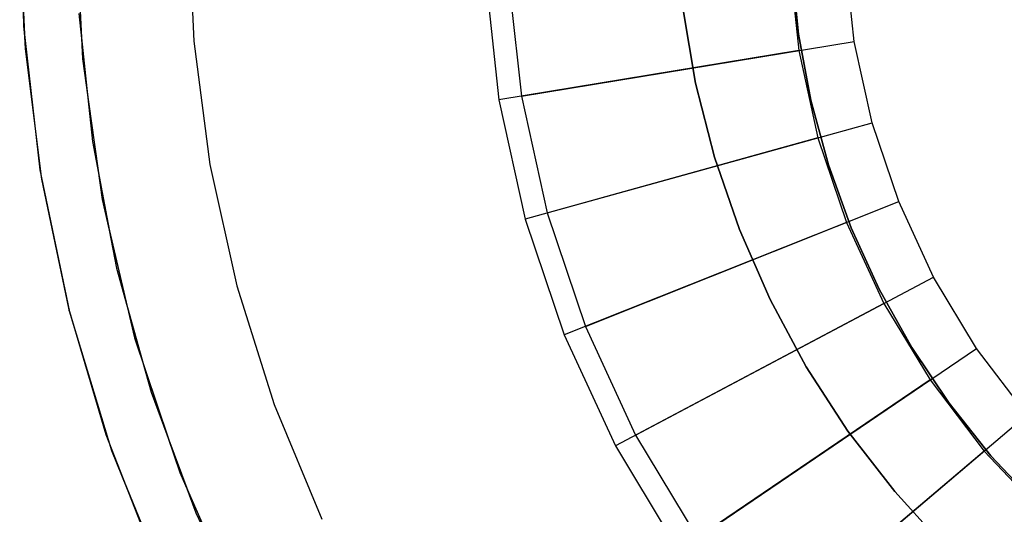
# Model space of a CAD drawing. Extents: x 0.02 to 3.36, y -1.67 to 1.67.
# Tile 4 of 26: x 0.02 to 1.05, y -0.63 to -0.11. Entities that reach past the tile are written whole.
import ezdxf

# ---------------------------------------------------------------- set-up
doc = ezdxf.new("R2010")
doc.units = 0
doc.header["$MEASUREMENT"] = 0
doc.layers.get('0').update_dxf_attribs({"color": 13, "linetype": 'CONTINUOUS'})

# ---------------------------------------------------------------- blocks, each defined once
blk = doc.blocks.new('CEARA_PM_STL')
at = {"color": 0}
for p, q in [((0.0172, 0.0381, 0.0339), (0.0206, -0.1142, 0.0339)), ((0.0172, 0.0381, 0.0339), (0.0206, -0.1142, 0.0339)), ((0.0167, 0, 3.4216), (0.0224, -0.1382, 3.4216)), ((0.0167, 0, 3.4216), (0.0224, -0.1382, 3.4216)), ((0.1939, 0, 3.3822), (0.1996, -0.1304, 3.3822)), ((0.1939, 0, 2.9885), (0.1996, -0.1304, 2.9885)), ((0.1939, 0, 3.3822), (0.1996, -0.1304, 3.3822)), ((0.1939, 0, 2.9885), (0.1996, -0.1304, 2.9885)), ((0.0758, 0, 0.0929), (0.0827, -0.1489, 0.0929)), ((0.0758, 0, 0.0929), (0.0827, -0.1489, 0.0929)), ((0.0777, -0.042, 3.3822), (0.0817, -0.1268, 3.3822)), ((0.0777, -0.042, 3.3822), (0.0817, -0.1268, 3.3822)), ((0.8251, -0.0469, 0.4607), (0.8352, -0.1401, 0.4607)), ((0.8251, -0.0469, 0.4607), (0.8352, -0.1401, 0.4607)), ((0.8935, -0.1306, 0.4607), (0.8841, -0.0437, 0.4607)), ((0.8935, -0.1306, 0.4607), (0.8841, -0.0437, 0.4607)), ((0.8349, -0.1229, 0.5022), (0.8278, -0.0528, 0.5022)), ((0.8278, -0.0528, 0.4628), (0.8349, -0.1229, 0.4628)), ((0.8349, -0.1229, 0.5022), (0.8278, -0.0528, 0.5022)), ((0.8278, -0.0528, 0.4628), (0.8349, -0.1229, 0.4628)), ((0.0196, -0.07, 3.3822), (0.0206, -0.1142, 3.3822)), ((0.0196, -0.07, 3.3822), (0.0206, -0.1142, 3.3822)), ((0.0196, -0.07, 3.3822), (0.0206, -0.1142, 3.3822)), ((0.5063, -0.0642, 0.0929), (0.5202, -0.1918, 0.0929)), ((0.5063, -0.0642, 0.0929), (0.5202, -0.1918, 0.0929)), ((0.5302, -0.0629, 0.0339), (0.5438, -0.1879, 0.0339)), ((0.5302, -0.0629, 0.0339), (0.5438, -0.1879, 0.0339)), ((0.079, -0.1014, 2.9885), (0.0931, -0.2358, 2.9885)), ((0.079, -0.1014, 3.3822), (0.0817, -0.1268, 3.3822)), ((0.079, -0.1014, 2.9885), (0.0931, -0.2358, 2.9885)), ((0.7133, -0.0953, 0.8029), (0.7268, -0.1744, 0.8029)), ((0.7268, -0.1744, 0.8422), (0.7133, -0.0953, 0.8422)), ((0.7133, -0.0953, 0.8029), (0.7268, -0.1744, 0.8029)), ((0.7268, -0.1744, 0.8422), (0.7133, -0.0953, 0.8422)), ((0.0206, -0.1142, 3.3822), (0.0219, -0.1255, 3.3822)), ((0.0206, -0.1142, 3.3822), (0.0219, -0.1255, 3.3822)), ((0.0206, -0.1142, 3.3822), (0.0219, -0.1255, 3.3822)), ((0.0206, -0.1142, 3.3822), (0.0206, -0.1142, 0.0339)), ((0.0206, -0.1142, 0.0339), (0.0379, -0.2655, 0.0339)), ((0.0206, -0.1142, 0.0339), (0.0379, -0.2655, 0.0339)), ((0.0206, -0.1142, 3.3822), (0.0206, -0.1142, 0.0339)), ((0.8478, -0.1922, 0.5022), (0.8349, -0.1229, 0.5022)), ((0.8349, -0.1229, 0.5022), (0.8349, -0.1229, 0.4628)), ((0.8349, -0.1229, 0.4628), (0.8478, -0.1922, 0.4628)), ((0.8349, -0.1229, 0.5022), (0.8349, -0.1229, 0.4628)), ((0.8478, -0.1922, 0.5022), (0.8349, -0.1229, 0.5022)), ((0.8349, -0.1229, 0.4628), (0.8478, -0.1922, 0.4628)), ((0.0219, -0.1255, 3.3822), (0.0224, -0.1382, 3.3822)), ((0.0219, -0.1255, 3.3822), (0.0224, -0.1382, 3.3822)), ((0.0219, -0.1255, 3.3822), (0.0224, -0.1382, 3.3822)), ((0.0817, -0.1268, 3.3822), (0.0827, -0.1489, 3.3822)), ((0.0817, -0.1268, 3.3822), (0.0827, -0.1489, 3.3822)), ((0.0817, -0.1268, 3.3822), (0.0879, -0.1868, 3.3822)), ((0.1996, -0.1304, 3.3822), (0.2166, -0.2598, 3.3822)), ((0.1996, -0.1304, 2.9885), (0.2166, -0.2598, 2.9885)), ((0.1996, -0.1304, 3.3822), (0.1996, -0.1304, 2.9885)), ((0.1996, -0.1304, 3.3822), (0.2166, -0.2598, 3.3822)), ((0.1996, -0.1304, 2.9885), (0.2166, -0.2598, 2.9885)), ((0.1996, -0.1304, 3.3822), (0.1996, -0.1304, 2.9885)), ((0.5438, -0.1879, 0.0339), (0.8935, -0.1306, 0.4607)), ((0.5438, -0.1879, 0.0339), (0.8935, -0.1306, 0.4607)), ((0.9123, -0.2159, 0.4607), (0.8935, -0.1306, 0.4607)), ((0.9123, -0.2159, 0.4607), (0.8935, -0.1306, 0.4607)), ((0.0224, -0.1382, 3.3822), (0.0336, -0.228, 3.3822)), ((0.0224, -0.1382, 3.4216), (0.0396, -0.2754, 3.4216)), ((0.0224, -0.1382, 3.3822), (0.0224, -0.1382, 3.4216)), ((0.0224, -0.1382, 3.3822), (0.0336, -0.228, 3.3822)), ((0.0224, -0.1382, 3.4216), (0.0396, -0.2754, 3.4216)), ((0.0224, -0.1382, 3.3822), (0.0224, -0.1382, 3.4216)), ((0.0224, -0.1382, 3.3822), (0.0336, -0.228, 3.3822)), ((0.8352, -0.1401, 0.4607), (0.5202, -0.1918, 0.0929)), ((0.8352, -0.1401, 0.4607), (0.5202, -0.1918, 0.0929)), ((0.8352, -0.1401, 0.4607), (0.8554, -0.2317, 0.4607)), ((0.8352, -0.1401, 0.4607), (0.8554, -0.2317, 0.4607)), ((0.0827, -0.1489, 0.0929), (0.1033, -0.2966, 0.0929)), ((0.0827, -0.1489, 0.0929), (0.0827, -0.1489, 3.3822)), ((0.0827, -0.1489, 3.3822), (0.0879, -0.1868, 3.3822)), ((0.0827, -0.1489, 0.0929), (0.0827, -0.1489, 3.3822)), ((0.0827, -0.1489, 3.3822), (0.0879, -0.1868, 3.3822)), ((0.0827, -0.1489, 0.0929), (0.1033, -0.2966, 0.0929)), ((0.7268, -0.1744, 0.8029), (0.7268, -0.1744, 0.8422)), ((0.7268, -0.1744, 0.8029), (0.7466, -0.2522, 0.8029)), ((0.7466, -0.2522, 0.8422), (0.7268, -0.1744, 0.8422)), ((0.7268, -0.1744, 0.8029), (0.7268, -0.1744, 0.8422)), ((0.7268, -0.1744, 0.8029), (0.7466, -0.2522, 0.8029)), ((0.7466, -0.2522, 0.8422), (0.7268, -0.1744, 0.8422)), ((0.0879, -0.1868, 3.3822), (0.0994, -0.2687, 3.3822)), ((0.0879, -0.1868, 3.3822), (0.0994, -0.2687, 3.3822)), ((0.0879, -0.1868, 3.3822), (0.0931, -0.2358, 3.3822)), ((0.5202, -0.1918, 0.0929), (0.5478, -0.3171, 0.0929)), ((0.5202, -0.1918, 0.0929), (0.5478, -0.3171, 0.0929)), ((0.5438, -0.1879, 0.0339), (0.5709, -0.3107, 0.0339)), ((0.5438, -0.1879, 0.0339), (0.5709, -0.3107, 0.0339)), ((0.8663, -0.2602, 0.5022), (0.8478, -0.1922, 0.5022)), ((0.8478, -0.1922, 0.5022), (0.8478, -0.1922, 0.4628)), ((0.8478, -0.1922, 0.4628), (0.8663, -0.2602, 0.4628)), ((0.8478, -0.1922, 0.5022), (0.8478, -0.1922, 0.4628)), ((0.8663, -0.2602, 0.5022), (0.8478, -0.1922, 0.5022)), ((0.8478, -0.1922, 0.4628), (0.8663, -0.2602, 0.4628)), ((0.5709, -0.3107, 0.0339), (0.9123, -0.2159, 0.4607)), ((0.5709, -0.3107, 0.0339), (0.9123, -0.2159, 0.4607)), ((0.9402, -0.2987, 0.4607), (0.9123, -0.2159, 0.4607)), ((0.9402, -0.2987, 0.4607), (0.9123, -0.2159, 0.4607)), ((0.0336, -0.228, 3.3822), (0.0379, -0.2655, 3.3822)), ((0.0336, -0.228, 3.3822), (0.0379, -0.2655, 3.3822)), ((0.0336, -0.228, 3.3822), (0.0379, -0.2655, 3.3822)), ((0.0931, -0.2358, 2.9885), (0.1184, -0.3686, 2.9885)), ((0.0931, -0.2358, 3.3822), (0.0994, -0.2687, 3.3822)), ((0.0931, -0.2358, 2.9885), (0.0931, -0.2358, 3.3822)), ((0.0931, -0.2358, 2.9885), (0.0931, -0.2358, 3.3822)), ((0.0931, -0.2358, 2.9885), (0.1184, -0.3686, 2.9885)), ((0.8554, -0.2317, 0.4607), (0.5478, -0.3171, 0.0929)), ((0.8554, -0.2317, 0.4607), (0.5478, -0.3171, 0.0929)), ((0.8554, -0.2317, 0.4607), (0.8853, -0.3206, 0.4607)), ((0.8554, -0.2317, 0.4607), (0.8853, -0.3206, 0.4607)), ((0.7466, -0.2522, 0.8029), (0.7466, -0.2522, 0.8422)), ((0.7466, -0.2522, 0.8029), (0.7728, -0.3281, 0.8029)), ((0.7728, -0.3281, 0.8422), (0.7466, -0.2522, 0.8422)), ((0.7466, -0.2522, 0.8029), (0.7466, -0.2522, 0.8422)), ((0.7466, -0.2522, 0.8029), (0.7728, -0.3281, 0.8029)), ((0.7728, -0.3281, 0.8422), (0.7466, -0.2522, 0.8422)), ((0.0379, -0.2655, 3.3822), (0.0389, -0.2702, 3.3822)), ((0.0379, -0.2655, 3.3822), (0.0389, -0.2702, 3.3822)), ((0.0379, -0.2655, 3.3822), (0.0379, -0.2655, 0.0339)), ((0.0379, -0.2655, 0.0339), (0.0689, -0.4146, 0.0339)), ((0.0379, -0.2655, 3.3822), (0.0389, -0.2702, 3.3822)), ((0.0379, -0.2655, 3.3822), (0.0379, -0.2655, 0.0339)), ((0.0379, -0.2655, 0.0339), (0.0689, -0.4146, 0.0339)), ((0.0994, -0.2687, 3.3822), (0.1033, -0.2966, 3.3822)), ((0.0994, -0.2687, 3.3822), (0.1033, -0.2966, 3.3822)), ((0.0994, -0.2687, 3.3822), (0.1108, -0.3288, 3.3822)), ((0.2166, -0.2598, 3.3822), (0.2449, -0.3872, 3.3822)), ((0.2166, -0.2598, 2.9885), (0.2449, -0.3872, 2.9885)), ((0.2166, -0.2598, 3.3822), (0.2166, -0.2598, 2.9885)), ((0.2166, -0.2598, 3.3822), (0.2449, -0.3872, 3.3822)), ((0.2166, -0.2598, 2.9885), (0.2449, -0.3872, 2.9885)), ((0.2166, -0.2598, 3.3822), (0.2166, -0.2598, 2.9885)), ((0.8902, -0.3265, 0.5022), (0.8663, -0.2602, 0.5022)), ((0.8663, -0.2602, 0.5022), (0.8663, -0.2602, 0.4628)), ((0.8663, -0.2602, 0.4628), (0.8902, -0.3265, 0.4628)), ((0.8663, -0.2602, 0.5022), (0.8663, -0.2602, 0.4628)), ((0.8902, -0.3265, 0.5022), (0.8663, -0.2602, 0.5022)), ((0.8663, -0.2602, 0.4628), (0.8902, -0.3265, 0.4628)), ((0.0389, -0.2702, 3.3822), (0.0396, -0.2754, 3.3822)), ((0.0389, -0.2702, 3.3822), (0.0396, -0.2754, 3.3822)), ((0.0389, -0.2702, 3.3822), (0.0396, -0.2754, 3.3822)), ((0.0396, -0.2754, 3.3822), (0.0679, -0.4108, 3.3822)), ((0.0396, -0.2754, 3.4216), (0.0679, -0.4108, 3.4216)), ((0.0396, -0.2754, 3.3822), (0.0679, -0.4108, 3.3822)), ((0.0396, -0.2754, 3.4216), (0.0679, -0.4108, 3.4216)), ((0.0396, -0.2754, 3.3822), (0.0396, -0.2754, 3.4216)), ((0.0396, -0.2754, 3.3822), (0.0396, -0.2754, 3.4216)), ((0.0396, -0.2754, 3.3822), (0.0679, -0.4108, 3.3822)), ((0.1033, -0.2966, 0.0929), (0.1033, -0.2966, 3.3822)), ((0.1033, -0.2966, 3.3822), (0.1108, -0.3288, 3.3822)), ((0.1033, -0.2966, 0.0929), (0.1374, -0.4417, 0.0929)), ((0.1033, -0.2966, 0.0929), (0.1033, -0.2966, 3.3822)), ((0.1033, -0.2966, 3.3822), (0.1108, -0.3288, 3.3822)), ((0.1033, -0.2966, 0.0929), (0.1374, -0.4417, 0.0929)), ((0.611, -0.4299, 0.0339), (0.9402, -0.2987, 0.4607)), ((0.611, -0.4299, 0.0339), (0.9402, -0.2987, 0.4607)), ((0.9769, -0.378, 0.4607), (0.9402, -0.2987, 0.4607)), ((0.9769, -0.378, 0.4607), (0.9402, -0.2987, 0.4607)), ((0.5478, -0.3171, 0.0929), (0.5888, -0.4387, 0.0929)), ((0.5478, -0.3171, 0.0929), (0.5888, -0.4387, 0.0929)), ((0.5709, -0.3107, 0.0339), (0.611, -0.4299, 0.0339)), ((0.5709, -0.3107, 0.0339), (0.611, -0.4299, 0.0339)), ((0.8853, -0.3206, 0.4607), (0.5888, -0.4387, 0.0929)), ((0.8853, -0.3206, 0.4607), (0.5888, -0.4387, 0.0929)), ((0.8853, -0.3206, 0.4607), (0.9247, -0.4057, 0.4607)), ((0.8853, -0.3206, 0.4607), (0.9247, -0.4057, 0.4607)), ((0.1108, -0.3288, 3.3822), (0.1297, -0.4088, 3.3822)), ((0.1108, -0.3288, 3.3822), (0.1297, -0.4088, 3.3822)), ((0.1108, -0.3288, 3.3822), (0.1184, -0.3686, 3.3822)), ((0.7728, -0.3281, 0.8029), (0.7728, -0.3281, 0.8422)), ((0.7728, -0.3281, 0.8029), (0.805, -0.4017, 0.8029)), ((0.805, -0.4017, 0.8422), (0.7728, -0.3281, 0.8422)), ((0.7728, -0.3281, 0.8029), (0.7728, -0.3281, 0.8422)), ((0.7728, -0.3281, 0.8029), (0.805, -0.4017, 0.8029)), ((0.805, -0.4017, 0.8422), (0.7728, -0.3281, 0.8422)), ((0.9195, -0.3906, 0.5022), (0.8902, -0.3265, 0.5022)), ((0.8902, -0.3265, 0.5022), (0.8902, -0.3265, 0.4628)), ((0.8902, -0.3265, 0.4628), (0.9195, -0.3906, 0.4628)), ((0.8902, -0.3265, 0.5022), (0.8902, -0.3265, 0.4628)), ((0.9195, -0.3906, 0.5022), (0.8902, -0.3265, 0.5022)), ((0.8902, -0.3265, 0.4628), (0.9195, -0.3906, 0.4628)), ((0.1184, -0.3686, 2.9885), (0.1184, -0.3686, 3.3822)), ((0.1184, -0.3686, 2.9885), (0.1548, -0.4988, 2.9885)), ((0.1184, -0.3686, 3.3822), (0.1297, -0.4088, 3.3822)), ((0.1184, -0.3686, 2.9885), (0.1184, -0.3686, 3.3822)), ((0.1184, -0.3686, 2.9885), (0.1548, -0.4988, 2.9885)), ((0.6638, -0.544, 0.0339), (0.9769, -0.378, 0.4607)), ((0.6638, -0.544, 0.0339), (0.9769, -0.378, 0.4607)), ((1.0219, -0.4529, 0.4607), (0.9769, -0.378, 0.4607)), ((1.0219, -0.4529, 0.4607), (0.9769, -0.378, 0.4607)), ((0.2449, -0.3872, 3.3822), (0.2841, -0.5117, 3.3822)), ((0.2449, -0.3872, 2.9885), (0.2841, -0.5117, 2.9885)), ((0.2449, -0.3872, 3.3822), (0.2449, -0.3872, 2.9885)), ((0.2449, -0.3872, 3.3822), (0.2449, -0.3872, 2.9885)), ((0.2449, -0.3872, 3.3822), (0.2841, -0.5117, 3.3822)), ((0.2449, -0.3872, 2.9885), (0.2841, -0.5117, 2.9885)), ((0.9539, -0.4521, 0.5022), (0.9195, -0.3906, 0.5022)), ((0.9195, -0.3906, 0.5022), (0.9195, -0.3906, 0.4628)), ((0.9195, -0.3906, 0.4628), (0.9539, -0.4521, 0.4628)), ((0.9195, -0.3906, 0.5022), (0.9195, -0.3906, 0.4628)), ((0.9539, -0.4521, 0.5022), (0.9195, -0.3906, 0.5022)), ((0.9195, -0.3906, 0.4628), (0.9539, -0.4521, 0.4628)), ((0.805, -0.4017, 0.8029), (0.805, -0.4017, 0.8422)), ((0.805, -0.4017, 0.8029), (0.8431, -0.4723, 0.8029)), ((0.8431, -0.4723, 0.8422), (0.805, -0.4017, 0.8422)), ((0.805, -0.4017, 0.8029), (0.805, -0.4017, 0.8422)), ((0.805, -0.4017, 0.8029), (0.8431, -0.4723, 0.8029)), ((0.8431, -0.4723, 0.8422), (0.805, -0.4017, 0.8422)), ((0.0679, -0.4108, 3.3822), (0.0685, -0.4128, 3.3822)), ((0.0679, -0.4108, 3.4216), (0.1074, -0.5433, 3.4216)), ((0.0679, -0.4108, 3.3822), (0.0679, -0.4108, 3.4216)), ((0.0679, -0.4108, 3.3822), (0.0685, -0.4128, 3.3822)), ((0.0679, -0.4108, 3.4216), (0.1074, -0.5433, 3.4216)), ((0.0679, -0.4108, 3.3822), (0.0679, -0.4108, 3.4216)), ((0.0679, -0.4108, 3.3822), (0.0685, -0.4128, 3.3822)), ((0.0685, -0.4128, 3.3822), (0.0689, -0.4146, 3.3822)), ((0.0685, -0.4128, 3.3822), (0.0689, -0.4146, 3.3822)), ((0.0685, -0.4128, 3.3822), (0.0689, -0.4146, 3.3822)), ((0.1297, -0.4088, 3.3822), (0.1374, -0.4417, 3.3822)), ((0.1297, -0.4088, 3.3822), (0.1374, -0.4417, 3.3822)), ((0.1297, -0.4088, 3.3822), (0.1461, -0.4676, 3.3822)), ((0.9247, -0.4057, 0.4607), (0.6427, -0.5552, 0.0929)), ((0.9247, -0.4057, 0.4607), (0.6427, -0.5552, 0.0929)), ((0.9247, -0.4057, 0.4607), (0.9731, -0.4861, 0.4607)), ((0.9247, -0.4057, 0.4607), (0.9731, -0.4861, 0.4607)), ((0.0689, -0.4146, 3.3822), (0.076, -0.438, 3.3822)), ((0.0689, -0.4146, 3.3822), (0.076, -0.438, 3.3822)), ((0.0689, -0.4146, 3.3822), (0.076, -0.438, 3.3822)), ((0.0689, -0.4146, 3.3822), (0.0689, -0.4146, 0.0339)), ((0.0689, -0.4146, 0.0339), (0.1133, -0.5603, 0.0339)), ((0.0689, -0.4146, 0.0339), (0.1133, -0.5603, 0.0339)), ((0.0689, -0.4146, 3.3822), (0.0689, -0.4146, 0.0339)), ((0.611, -0.4299, 0.0339), (0.6638, -0.544, 0.0339)), ((0.611, -0.4299, 0.0339), (0.6638, -0.544, 0.0339)), ((0.076, -0.438, 3.3822), (0.1074, -0.5433, 3.3822)), ((0.076, -0.438, 3.3822), (0.1074, -0.5433, 3.3822)), ((0.076, -0.438, 3.3822), (0.1074, -0.5433, 3.3822)), ((0.1374, -0.4417, 3.3822), (0.1461, -0.4676, 3.3822)), ((0.1374, -0.4417, 0.0929), (0.1848, -0.5831, 0.0929)), ((0.1374, -0.4417, 0.0929), (0.1374, -0.4417, 3.3822)), ((0.1374, -0.4417, 3.3822), (0.1461, -0.4676, 3.3822)), ((0.1374, -0.4417, 0.0929), (0.1374, -0.4417, 3.3822)), ((0.1374, -0.4417, 0.0929), (0.1848, -0.5831, 0.0929)), ((0.5888, -0.4387, 0.0929), (0.6427, -0.5552, 0.0929)), ((0.5888, -0.4387, 0.0929), (0.6427, -0.5552, 0.0929)), ((0.7287, -0.6518, 0.0339), (1.0219, -0.4529, 0.4607)), ((0.7287, -0.6518, 0.0339), (1.0219, -0.4529, 0.4607)), ((0.9932, -0.5106, 0.5022), (0.9539, -0.4521, 0.5022)), ((0.9539, -0.4521, 0.5022), (0.9539, -0.4521, 0.4628)), ((0.9539, -0.4521, 0.4628), (0.9932, -0.5106, 0.4628)), ((0.9539, -0.4521, 0.5022), (0.9539, -0.4521, 0.4628)), ((0.9932, -0.5106, 0.5022), (0.9539, -0.4521, 0.5022)), ((0.9539, -0.4521, 0.4628), (0.9932, -0.5106, 0.4628)), ((1.0748, -0.5225, 0.4607), (1.0219, -0.4529, 0.4607)), ((1.0748, -0.5225, 0.4607), (1.0219, -0.4529, 0.4607)), ((0.1461, -0.4676, 3.3822), (0.1724, -0.5463, 3.3822)), ((0.1461, -0.4676, 3.3822), (0.1724, -0.5463, 3.3822)), ((0.1461, -0.4676, 3.3822), (0.1548, -0.4988, 3.3822)), ((0.8431, -0.4723, 0.8029), (0.8431, -0.4723, 0.8422)), ((0.8431, -0.4723, 0.8029), (0.8869, -0.5397, 0.8029)), ((0.8869, -0.5397, 0.8422), (0.8431, -0.4723, 0.8422)), ((0.8431, -0.4723, 0.8029), (0.8431, -0.4723, 0.8422)), ((0.8431, -0.4723, 0.8029), (0.8869, -0.5397, 0.8029)), ((0.8869, -0.5397, 0.8422), (0.8431, -0.4723, 0.8422)), ((0.9731, -0.4861, 0.4607), (0.7088, -0.6652, 0.0929)), ((0.9731, -0.4861, 0.4607), (0.7088, -0.6652, 0.0929)), ((0.9731, -0.4861, 0.4607), (1.0298, -0.5607, 0.4607)), ((0.9731, -0.4861, 0.4607), (1.0298, -0.5607, 0.4607)), ((0.1548, -0.4988, 2.9885), (0.2019, -0.6255, 2.9885)), ((0.1548, -0.4988, 3.3822), (0.1724, -0.5463, 3.3822)), ((0.1548, -0.4988, 2.9885), (0.1548, -0.4988, 3.3822)), ((0.1548, -0.4988, 2.9885), (0.1548, -0.4988, 3.3822)), ((0.1548, -0.4988, 2.9885), (0.2019, -0.6255, 2.9885)), ((0.2841, -0.5117, 3.3822), (0.3341, -0.6323, 3.3822)), ((0.2841, -0.5117, 2.9885), (0.3341, -0.6323, 2.9885)), ((0.2841, -0.5117, 3.3822), (0.2841, -0.5117, 2.9885)), ((0.2841, -0.5117, 3.3822), (0.2841, -0.5117, 2.9885)), ((0.2841, -0.5117, 3.3822), (0.3341, -0.6323, 3.3822)), ((0.2841, -0.5117, 2.9885), (0.3341, -0.6323, 2.9885)), ((1.0371, -0.5657, 0.5022), (0.9932, -0.5106, 0.5022)), ((0.9932, -0.5106, 0.5022), (0.9932, -0.5106, 0.4628)), ((0.9932, -0.5106, 0.4628), (1.0371, -0.5657, 0.4628)), ((0.9932, -0.5106, 0.5022), (0.9932, -0.5106, 0.4628)), ((1.0371, -0.5657, 0.5022), (0.9932, -0.5106, 0.5022)), ((0.9932, -0.5106, 0.4628), (1.0371, -0.5657, 0.4628)), ((0.8048, -0.7519, 0.0339), (1.0748, -0.5225, 0.4607)), ((0.8048, -0.7519, 0.0339), (1.0748, -0.5225, 0.4607)), ((0.1074, -0.5433, 3.3822), (0.1109, -0.5522, 3.3822)), ((0.1074, -0.5433, 3.4216), (0.1577, -0.6721, 3.4216)), ((0.1074, -0.5433, 3.3822), (0.1109, -0.5522, 3.3822)), ((0.1074, -0.5433, 3.4216), (0.1577, -0.6721, 3.4216)), ((0.1074, -0.5433, 3.3822), (0.1074, -0.5433, 3.4216)), ((0.1074, -0.5433, 3.3822), (0.1074, -0.5433, 3.4216)), ((0.1074, -0.5433, 3.3822), (0.1109, -0.5522, 3.3822)), ((0.1724, -0.5463, 3.3822), (0.1848, -0.5831, 3.3822)), ((0.1724, -0.5463, 3.3822), (0.1848, -0.5831, 3.3822)), ((0.1724, -0.5463, 3.3822), (0.1934, -0.6025, 3.3822)), ((0.6638, -0.544, 0.0339), (0.7287, -0.6518, 0.0339)), ((0.6638, -0.544, 0.0339), (0.7287, -0.6518, 0.0339)), ((0.8869, -0.5397, 0.8029), (0.8869, -0.5397, 0.8422)), ((0.8869, -0.5397, 0.8029), (0.936, -0.6032, 0.8029)), ((0.936, -0.6032, 0.8422), (0.8869, -0.5397, 0.8422)), ((0.8869, -0.5397, 0.8029), (0.8869, -0.5397, 0.8422)), ((0.8869, -0.5397, 0.8029), (0.936, -0.6032, 0.8029)), ((0.936, -0.6032, 0.8422), (0.8869, -0.5397, 0.8422)), ((0.1109, -0.5522, 3.3822), (0.1133, -0.5603, 3.3822)), ((0.1109, -0.5522, 3.3822), (0.1133, -0.5603, 3.3822)), ((0.1109, -0.5522, 3.3822), (0.1133, -0.5603, 3.3822)), ((0.6427, -0.5552, 0.0929), (0.7088, -0.6652, 0.0929)), ((0.6427, -0.5552, 0.0929), (0.7088, -0.6652, 0.0929)), ((0.1133, -0.5603, 3.3822), (0.1297, -0.6004, 3.3822)), ((0.1133, -0.5603, 3.3822), (0.1297, -0.6004, 3.3822)), ((0.1133, -0.5603, 3.3822), (0.1133, -0.5603, 0.0339)), ((0.1133, -0.5603, 0.0339), (0.1708, -0.7014, 0.0339)), ((0.1133, -0.5603, 3.3822), (0.1297, -0.6004, 3.3822)), ((0.1133, -0.5603, 3.3822), (0.1133, -0.5603, 0.0339)), ((0.1133, -0.5603, 0.0339), (0.1708, -0.7014, 0.0339)), ((1.0298, -0.5607, 0.4607), (0.7865, -0.7674, 0.0929)), ((1.0298, -0.5607, 0.4607), (0.7865, -0.7674, 0.0929)), ((1.0298, -0.5607, 0.4607), (1.0943, -0.6288, 0.4607)), ((1.0298, -0.5607, 0.4607), (1.0943, -0.6288, 0.4607)), ((1.0854, -0.617, 0.5022), (1.0371, -0.5657, 0.5022)), ((1.0371, -0.5657, 0.5022), (1.0371, -0.5657, 0.4628)), ((1.0371, -0.5657, 0.4628), (1.0854, -0.617, 0.4628)), ((1.0371, -0.5657, 0.5022), (1.0371, -0.5657, 0.4628)), ((1.0854, -0.617, 0.5022), (1.0371, -0.5657, 0.5022)), ((1.0371, -0.5657, 0.4628), (1.0854, -0.617, 0.4628)), ((0.1848, -0.5831, 3.3822), (0.1934, -0.6025, 3.3822)), ((0.1848, -0.5831, 0.0929), (0.1848, -0.5831, 3.3822)), ((0.1848, -0.5831, 0.0929), (0.245, -0.7195, 0.0929)), ((0.1848, -0.5831, 0.0929), (0.1848, -0.5831, 3.3822)), ((0.1848, -0.5831, 3.3822), (0.1934, -0.6025, 3.3822)), ((0.1848, -0.5831, 0.0929), (0.245, -0.7195, 0.0929)), ((0.1297, -0.6004, 3.3822), (0.1651, -0.6874, 3.3822)), ((0.1297, -0.6004, 3.3822), (0.1577, -0.6721, 3.3822)), ((0.1297, -0.6004, 3.3822), (0.1651, -0.6874, 3.3822)), ((0.1297, -0.6004, 3.3822), (0.1577, -0.6721, 3.3822)), ((0.1297, -0.6004, 3.3822), (0.1651, -0.6874, 3.3822)), ((0.1934, -0.6025, 3.3822), (0.2279, -0.6807, 3.3822)), ((0.1934, -0.6025, 3.3822), (0.2279, -0.6807, 3.3822)), ((0.1934, -0.6025, 3.3822), (0.2019, -0.6255, 3.3822)), ((0.936, -0.6032, 0.8029), (0.936, -0.6032, 0.8422)), ((0.936, -0.6032, 0.8029), (0.9901, -0.6625, 0.8029)), ((0.9901, -0.6625, 0.8422), (0.936, -0.6032, 0.8422)), ((0.936, -0.6032, 0.8029), (0.936, -0.6032, 0.8422)), ((0.936, -0.6032, 0.8029), (0.9901, -0.6625, 0.8029)), ((0.9901, -0.6625, 0.8422), (0.936, -0.6032, 0.8422)), ((0.2019, -0.6255, 2.9885), (0.2019, -0.6255, 3.3822)), ((0.2019, -0.6255, 2.9885), (0.2595, -0.7478, 2.9885)), ((0.2019, -0.6255, 3.3822), (0.2279, -0.6807, 3.3822)), ((0.2019, -0.6255, 2.9885), (0.2019, -0.6255, 3.3822)), ((0.2019, -0.6255, 2.9885), (0.2595, -0.7478, 2.9885))]:
    blk.add_line(p, q, dxfattribs=at)

msp = doc.modelspace()

# ---------------------------------------------------------------- block references
at = {"color": 0}
msp.add_blockref('CEARA_PM_STL', (0, 0), dxfattribs=at)

doc.saveas('drawing.dxf')
